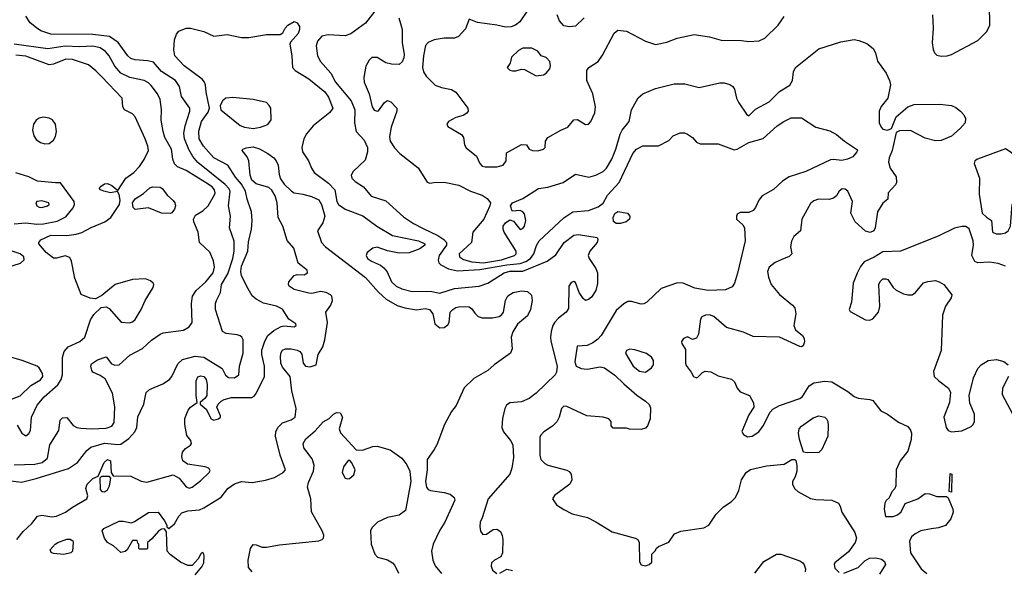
# Model space of a CAD drawing. Extents: x 1173079 to 1307053, y 522583 to 678478.
# Tile 104 of 256: x 1212552 to 1219308, y 572615 to 576393. Entities that reach past the tile are written whole.
import ezdxf

# ---------------------------------------------------------------- set-up
doc = ezdxf.new("R2010")
doc.units = 0

msp = doc.modelspace()

# ---------------------------------------------------------------- linework, layer by layer
at = {"layer": '0CON20XD'}
for points in [[(1214988, 576452), (1214925, 576367.9), (1214824.8, 576295.2), (1214785, 576281.5), (1214668.9, 576288.9), (1214625, 576278.9), (1214595.5, 576245), (1214586.3, 576213.7), (1214594.7, 576144.7), (1214615.9, 576105.9), (1214685.9, 576025.9), (1214717.9, 575965), (1214825.2, 575835.2), (1214850.6, 575775), (1214850, 575685), (1214860.8, 575625), (1214915.4, 575565.4), (1214939.1, 575515), (1214939.1, 575485), (1214921.8, 575428.2), (1214839.4, 575350.6), (1214827.1, 575325), (1214831.9, 575305), (1214853.3, 575283.3), (1214910.6, 575245), (1214962.4, 575182.4), (1215065, 575150.8), (1215185, 575040), (1215255, 574993.9), (1215320.1, 574960.1), (1215421.4, 574911.4), (1215463.1, 574885), (1215481.3, 574865), (1215479.7, 574845), (1215429.6, 574775), (1215423.5, 574743.5), (1215427.1, 574725), (1215440.8, 574710.8), (1215495, 574683.4), (1215555, 574670), (1215708.1, 574678.1), (1215895, 574710.6), (1215985, 574719.9), (1216025, 574733.4), (1216055.7, 574755), (1216078.9, 574785), (1216097.4, 574842.6), (1216116.2, 574875), (1216285, 575033.3), (1216346.7, 575075), (1216455, 575083.6), (1216520.4, 575109.6), (1216555.6, 575134.4), (1216585, 575188.1), (1216665.2, 575274.8), (1216759.4, 575475), (1216782.9, 575505), (1216826.8, 575526.8), (1216935, 575526.2), (1217005.8, 575564.2), (1217035, 575596), (1217083.2, 575616.8), (1217114.2, 575615.8), (1217135, 575607.1), (1217168, 575585), (1217195, 575552.5), (1217220.7, 575540.7), (1217345, 575540), (1217455, 575500.6), (1217475, 575504.4), (1217555, 575550.4), (1217652.2, 575577.8), (1217750, 575665), (1217794, 575695), (1217845, 575718.5), (1217915, 575718.5), (1218015, 575656.2), (1218109.7, 575629.7), (1218155.8, 575605.8), (1218210.2, 575560.2), (1218293.3, 575505), (1218300, 575495), (1218296.7, 575485), (1218268.8, 575451.2), (1218232.5, 575435), (1218193, 575427), (1218135, 575433.8), (1218115, 575430), (1217945, 575350), (1217832, 575315), (1217786, 575285), (1217725, 575227.5), (1217645.5, 575184.5), (1217622.5, 575155), (1217601.4, 575105), (1217585, 575082.9), (1217555, 575070.6), (1217495, 575070.8), (1217475, 575058.8), (1217469.2, 575045), (1217470.8, 575025), (1217514, 574985), (1217525.6, 574965.6), (1217530.5, 574875), (1217477.2, 574652.8), (1217455.5, 574584.5), (1217439.7, 574560.3), (1217395, 574539.4), (1217275.2, 574535.2), (1217185, 574551.3), (1217105, 574585.6), (1217065, 574588.1), (1216952.4, 574547.6), (1216855, 574454), (1216835, 574442), (1216815, 574440), (1216749.2, 574459.2), (1216725, 574458), (1216697.1, 574442.9), (1216645, 574398), (1216541.5, 574225), (1216519.6, 574200.4), (1216485, 574174.5), (1216445, 574157.1), (1216376.7, 574153.3), (1216360.4, 574045), (1216370, 574015), (1216405, 574000), (1216445, 573995.6), (1216535, 574010.5), (1216565, 574003.5), (1216635, 573953.5), (1216696.5, 573895), (1216785.8, 573815.8), (1216846.1, 573776.1), (1216871.3, 573751.3), (1216879.1, 573729.1), (1216878.6, 573655), (1216859.2, 573605), (1216845, 573590), (1216815, 573580), (1216735, 573583.8), (1216715, 573590), (1216625, 573590), (1216610, 573605), (1216610, 573635), (1216593.6, 573653.6), (1216555, 573665.7), (1216444.3, 573674.3), (1216305, 573739.2), (1216285, 573742), (1216268.6, 573725), (1216254.4, 573665), (1216236.4, 573633.6), (1216206.8, 573603.2), (1216147.5, 573565), (1216125, 573540), (1216120, 573525), (1216120.8, 573405), (1216128.6, 573375), (1216155, 573347.1), (1216175, 573335.6), (1216305, 573300.8), (1216322.3, 573292.3), (1216336.2, 573275), (1216340, 573235), (1216326, 573205), (1216222.1, 573127.9), (1216208.8, 573105), (1216236, 573065), (1216285, 573031.4), (1216342.6, 573002.6), (1216446.8, 572976.8), (1216505, 572948), (1216618, 572878), (1216775, 572836.2), (1216792.5, 572825), (1216803.3, 572805), (1216803.6, 572673.6), (1216815, 572653.3), (1216845, 572646.2), (1216870, 572655), (1216888.3, 572671.7), (1216890, 572725), (1216915, 572750), (1216920, 572765), (1216935, 572777.5), (1217005, 572806.7), (1217043.9, 572866.1), (1217087.3, 572882.7), (1217245, 572905.8), (1217281.2, 572925), (1217330.3, 572999.7), (1217380.9, 573049.1), (1217433.8, 573085), (1217463.8, 573115), (1217485, 573162.5), (1217505.4, 573234.6), (1217537.1, 573285), (1217565, 573306.4), (1217675, 573331.5)], [(1216035.2, 576454.7), (1215983.1, 576376.9), (1215954.7, 576355.3), (1215925, 576342.9), (1215885, 576341.2), (1215825, 576355.4), (1215693.2, 576373.2), (1215635, 576396.7), (1215609.7, 576330.3), (1215562.8, 576277.2), (1215534.5, 576265.5), (1215465, 576266.9), (1215395.5, 576255.5), (1215354.7, 576235.3), (1215335.6, 576215), (1215322.3, 576145), (1215316.2, 576065), (1215323.5, 576035), (1215340, 576005), (1215402.6, 575942.6), (1215445, 575926.9), (1215515, 575913.1), (1215545, 575895.7), (1215627.5, 575785), (1215630, 575765), (1215619.1, 575750.9), (1215594.3, 575735.7), (1215545, 575720.8)], [(1218875, 576142.9), (1218915, 576144.4), (1218945, 576154.4), (1219125, 576250.4), (1219187.8, 576312.2), (1219207.1, 576355), (1219205.4, 576495)], [(1212395, 573239), (1212565, 573220), (1212665, 573243.8), (1212887.3, 573312.7), (1212948.8, 573355), (1213012.3, 573437.8), (1213041, 573459), (1213135, 573486.7), (1213225, 573477.4), (1213245, 573480.5), (1213299.9, 573520.1), (1213343.1, 573565), (1213355.4, 573595), (1213362.2, 573667.8), (1213404.2, 573755), (1213420.8, 573835), (1213442, 573855), (1213535, 573894.6), (1213579.4, 573925), (1213596.5, 573945), (1213637.9, 574032.1), (1213668.8, 574061.2), (1213755, 574082.9), (1213815, 574078.2), (1213940.4, 574000.4), (1213965, 573954.2), (1213985, 573937.8), (1214026.7, 573935), (1214056, 573955), (1214060, 574015), (1214084.5, 574105), (1214085.6, 574195.6), (1214076.2, 574215), (1214064.3, 574224.3), (1214045, 574231.4), (1213968.9, 574238.9), (1213943.8, 574253.8), (1213895.8, 574404.2), (1213895.8, 574445), (1213903.2, 574466.8), (1213929.7, 574520.3), (1213936.2, 574575), (1213980.1, 574649.9), (1214013.4, 574755), (1214022.8, 574805), (1214024, 574874), (1213991.8, 574965), (1213997.8, 575045), (1213984.6, 575114.6), (1213996.4, 575215), (1213986.9, 575235), (1213961.9, 575261.8), (1213773.4, 575413.4), (1213740.3, 575455), (1213712.9, 575502.9), (1213683.1, 575575), (1213679.2, 575615), (1213687.1, 575665), (1213719.7, 575765), (1213720, 575785), (1213661.8, 575865), (1213647.5, 575935), (1213621.1, 575975), (1213525, 576037.5), (1213470.2, 576100.2), (1213430.6, 576110.6), (1213345, 576116.1), (1213315, 576126.2), (1213294.6, 576145), (1213226.9, 576236.9), (1213168.1, 576278.1), (1213055, 576291.9), (1212765, 576294.1), (1212696.1, 576316.1), (1212666.3, 576336.3), (1212625, 576371.2), (1212595, 576415.8)], [(1212531.5, 572825), (1212575, 572880.8), (1212634.3, 572935), (1212675, 572985.7), (1212705, 572993.1), (1212772.6, 572982.6), (1212805, 572986.7), (1212865.4, 573014.6), (1212915, 573048.1), (1213012, 573105), (1213020, 573125), (1213006, 573175), (1213014, 573205), (1213053.3, 573245), (1213090, 573260), (1213132, 573355), (1213155, 573374), (1213176.2, 573365), (1213180, 573285), (1213192.5, 573262.5), (1213315, 573260), (1213385, 573227.1), (1213425, 573220), (1213605, 573269.2), (1213646.8, 573246.8), (1213695, 573186.9), (1213715, 573179.4), (1213735, 573185.8), (1213795, 573231.9), (1213852, 573285), (1213858.8, 573298.8), (1213848.8, 573315), (1213824.6, 573324.6), (1213703.9, 573343.9), (1213671.9, 573365), (1213664.5, 573395), (1213669.2, 573425), (1213690.6, 573449.4), (1213725, 573473.3), (1213730, 573485), (1213726, 573505), (1213699.2, 573539.2), (1213684.4, 573614.4), (1213684.5, 573655.5), (1213707.3, 573712.7), (1213725, 573733.8), (1213770, 573765), (1213762.5, 573815), (1213762.5, 573915), (1213775, 573941.9), (1213795, 573950), (1213815, 573944.5), (1213832.2, 573925), (1213838.7, 573888.7), (1213835.7, 573814.3), (1213824.2, 573795.8), (1213790, 573765), (1213790, 573755), (1213830.5, 573720.5), (1213866, 573655), (1213885, 573645.7), (1213916.4, 573653.6), (1213928.8, 573665), (1213928.8, 573675), (1213903.8, 573735), (1213913.8, 573755), (1213935, 573775.8), (1213955, 573786.9), (1214005, 573799.5), (1214145, 573801.4), (1214160.5, 573809.5), (1214175, 573827.5), (1214231.3, 573945), (1214231.6, 574015), (1214214.2, 574095), (1214213.8, 574125), (1214233.3, 574186.7), (1214254.4, 574225.6), (1214295, 574261.1), (1214345, 574286.5), (1214365, 574291.5), (1214435, 574285.8), (1214448, 574295), (1214446.3, 574306.3), (1214398.9, 574338.9), (1214355, 574406.7), (1214315, 574426.1), (1214225, 574448.7), (1214174.8, 574474.8), (1214148, 574498), (1214119.1, 574545), (1214075, 574634.2), (1214068.2, 574665), (1214075, 574700.8), (1214116.9, 574805), (1214121.9, 574868.1), (1214141.8, 574955), (1214148, 575015), (1214143.2, 575075), (1214112.3, 575162.2), (1214100.7, 575215), (1214075, 575263.2), (1214032.3, 575312.3), (1213979.1, 575395), (1213885, 575445.4), (1213812.8, 575525), (1213784.2, 575575), (1213781.4, 575628.6), (1213799.4, 575695), (1213845, 575758.9), (1213855.4, 575785), (1213831.5, 575895), (1213826.7, 575945), (1213820, 575965), (1213804.1, 575984.1), (1213681.5, 576075), (1213617.1, 576145), (1213610, 576185), (1213615.3, 576254.7), (1213627.6, 576292.4), (1213645, 576314.3), (1213695, 576333.5), (1213725, 576333.8), (1213815, 576310.9), (1213885, 576279.4), (1213975, 576290.5), (1214075, 576269.6), (1214125, 576270), (1214245, 576290.5), (1214338.8, 576291.2), (1214357.3, 576302.7), (1214374.3, 576335), (1214392.9, 576355), (1214435, 576380.6), (1214455, 576371.4), (1214472.5, 576345), (1214472.7, 576325), (1214461.7, 576298.3), (1214410.9, 576239.1), (1214405.7, 576225), (1214419.5, 576145), (1214424.5, 576065), (1214441.9, 576045), (1214535, 575987.3), (1214645, 575898.7), (1214671.5, 575861.5), (1214701.5, 575785), (1214680.5, 575755), (1214566.2, 575665), (1214520.4, 575609.6), (1214501.5, 575575), (1214486.9, 575515), (1214491.9, 575485), (1214532.5, 575425), (1214553.3, 575373.3), (1214573.3, 575343.3), (1214669.9, 575269.9), (1214714.5, 575225), (1214727.1, 575145), (1214740, 575125), (1214785, 575093.1), (1214906.4, 575046.4), (1215003, 574977), (1215110.9, 574910.9), (1215288, 574875), (1215332, 574855), (1215330.8, 574845), (1215298.5, 574821.5), (1215225, 574792.2), (1215155, 574791.1), (1215075, 574807.1), (1215005, 574831.2), (1214975, 574825.4), (1214936.7, 574795), (1214929.5, 574775), (1214939.5, 574755), (1214965.6, 574735), (1215027.9, 574707.9), (1215051.1, 574691.1), (1215072.2, 574662.2), (1215103.6, 574595), (1215135.6, 574565), (1215175, 574547.1), (1215245, 574528.2), (1215368.9, 574528.9), (1215435, 574516.4), (1215535, 574549.3), (1215705.4, 574564.6), (1215765, 574583.8), (1215875, 574655.6), (1215915, 574666.1), (1216005, 574667.4), (1216170, 574735), (1216229.6, 574780.4), (1216288.5, 574865), (1216355, 574914), (1216385, 574917.7), (1216515, 574897.5), (1216518.8, 574885), (1216513.3, 574865), (1216463.8, 574805), (1216452.3, 574775), (1216459.3, 574755), (1216506, 574685), (1216516.3, 574655), (1216516.9, 574583.1), (1216504.8, 574535.2), (1216475, 574488.1), (1216455, 574472), (1216435, 574466.2), (1216419.2, 574479.2), (1216391.5, 574521.5), (1216365, 574589.4), (1216355, 574595.5), (1216335, 574589.4), (1216320.6, 574565), (1216318.1, 574411.9), (1216300.8, 574385), (1216248.1, 574345), (1216223, 574317), (1216210, 574295), (1216197.6, 574252.4), (1216193.1, 574215), (1216196.7, 574186.7), (1216239.4, 574015), (1216235.7, 573975), (1216225, 573956.7), (1216095, 573830), (1216046.7, 573793.3), (1215995, 573770.5), (1215915, 573764.4), (1215892.6, 573747.4), (1215880, 573725), (1215864.6, 573655.4), (1215860.8, 573595), (1215872, 573565), (1215920.5, 573505), (1215934.7, 573474.7), (1215939.5, 573389.5), (1215929.6, 573315), (1215915.5, 573275), (1215900, 573255), (1215765.5, 573105), (1215726.2, 572975), (1215712.5, 572945), (1215709.2, 572915), (1215714.2, 572884.2), (1215730.7, 572860.7), (1215755, 572863.3), (1215800, 572895), (1215825, 572896.2), (1215851.7, 572881.7), (1215862.7, 572852.7), (1215867.5, 572825), (1215865.7, 572734.3), (1215852.7, 572707.3), (1215810, 572685), (1215788.8, 572665), (1215786.1, 572643.9), (1215795, 572616.7), (1215826.1, 572593.9)], [(1215152.3, 576405), (1215164.2, 576365.8), (1215176.7, 576325), (1215175.4, 576235), (1215190, 576155), (1215188.5, 576131.5), (1215176.8, 576103.2), (1215155, 576084.4), (1215102.9, 576087.1), (1215065, 576096.7), (1215005, 576134.3), (1214967.3, 576132.7), (1214950, 576115), (1214926.8, 576073.2), (1214913.5, 575995), (1214915.5, 575965), (1214948.8, 575885), (1214971.5, 575795), (1214985, 575772.5), (1215005, 575764.2), (1215015, 575768), (1215055.5, 575824.5), (1215075, 575837.1), (1215099.4, 575829.4), (1215138.6, 575785), (1215138.9, 575765), (1215100, 575655), (1215088.7, 575591.3), (1215095, 575558.8), (1215123.9, 575513.9), (1215160, 575475), (1215285, 575376), (1215348.7, 575278.7), (1215365, 575270.8), (1215392.5, 575275), (1215465, 575278.4), (1215565, 575256.5), (1215645, 575215.6), (1215725, 575189.4), (1215760, 575165), (1215781.4, 575135), (1215778.6, 575115), (1215736.2, 575023.8), (1215660, 574935), (1215651.8, 574865), (1215568.2, 574785), (1215569.5, 574765), (1215596.8, 574746.8), (1215655, 574731.1), (1215735.1, 574724.9), (1215858.5, 574745), (1215946.5, 574775), (1215957.5, 574785), (1215957.5, 574805), (1215875.7, 574935), (1215868.6, 574955), (1215870, 574975), (1215885, 574998.8), (1215915, 575020), (1215939.5, 575009.5), (1215985, 574953.8), (1216005, 574960), (1216014.5, 574975.5), (1216024.3, 575015), (1216015, 575061.2), (1216005, 575074.2), (1215985, 575084), (1215930, 575080), (1215920, 575115), (1215933.3, 575135), (1216005, 575165.5), (1216111.2, 575235), (1216175, 575243.5), (1216281.2, 575275), (1216365, 575332.5), (1216456.8, 575313.2), (1216505, 575325.6), (1216555, 575350.5), (1216579.1, 575375), (1216614.4, 575435), (1216642.1, 575505), (1216672.2, 575607.8), (1216685.5, 575634.5), (1216733.8, 575695), (1216748.6, 575775), (1216795, 575856.5), (1216828.1, 575885), (1216915, 575921.2), (1217042.3, 575952.3), (1217115, 575952.9), (1217215, 575927.1), (1217355, 575959.2), (1217385, 575960), (1217425, 575948), (1217445, 575933.3), (1217455.9, 575915.9), (1217470.8, 575855), (1217485, 575823.3), (1217538.8, 575745), (1217555, 575734), (1217600.4, 575779.6), (1217695, 575830), (1217765, 575900), (1217835, 575944), (1217855.4, 575974.6), (1217861.9, 576035), (1217874.3, 576065), (1218035, 576192.3), (1218185, 576239.6), (1218276.5, 576256.5), (1218310.3, 576250.3), (1218365, 576229.2), (1218408.8, 576195), (1218424.2, 576165), (1218437, 576107), (1218496.6, 576026.6), (1218520.5, 575975), (1218527.5, 575945), (1218508.1, 575855), (1218462.6, 575797.4), (1218450, 575765), (1218450, 575685), (1218461.8, 575655), (1218475, 575641.1), (1218505, 575634.3), (1218534, 575646), (1218565, 575726), (1218644.6, 575795.4), (1218689.4, 575810.6), (1218865, 575813.3), (1218945, 575803.3), (1218975, 575790), (1219005.8, 575765.8), (1219029.5, 575739.5), (1219041.8, 575715), (1219038.8, 575685), (1219005.4, 575645), (1218945, 575593.1), (1218875, 575563.9), (1218835, 575561.8), (1218765, 575580), (1218665, 575633.1), (1218589.2, 575630.8), (1218565, 575617.5), (1218537.8, 575495), (1218516.7, 575445), (1218513.3, 575415), (1218524.4, 575375), (1218565.7, 575315), (1218568.8, 575275), (1218561.2, 575258.8), (1218510, 575205), (1218508.3, 575161.7), (1218475, 575133.3), (1218438.1, 575075), (1218420.9, 574965), (1218412.2, 574945), (1218387.6, 574932.4), (1218355, 574941.8), (1218284.4, 575005), (1218254.3, 575065), (1218266.2, 575145), (1218234, 575215), (1218215, 575229.4), (1218195, 575232.5), (1218175, 575216.2), (1218157, 575183), (1218135, 575168), (1218105, 575160), (1218032.3, 575162.3), (1217999.7, 575150.3), (1217977.6, 575132.4), (1217918, 575025), (1217908.8, 574945), (1217864.4, 574905.6), (1217846.8, 574873.2), (1217841.4, 574835), (1217850, 574785), (1217831.3, 574768.7), (1217781.8, 574748.2), (1217735, 574727.8), (1217693.1, 574695), (1217682.2, 574665), (1217688.5, 574625), (1217707.5, 574575), (1217765, 574507.8), (1217854.7, 574434.7), (1217870, 574415), (1217876.9, 574375), (1217863.6, 574293.6), (1217875.5, 574265.5), (1217922.5, 574225), (1217934, 574205), (1217937.5, 574182.5), (1217927.5, 574155), (1217915, 574147.5), (1217905, 574150), (1217765, 574214.2), (1217585, 574218), (1217519.1, 574249.1), (1217400.4, 574280.4), (1217315.4, 574355.4), (1217285, 574366.7), (1217257.5, 574365), (1217233.3, 574355), (1217222.7, 574337.3), (1217209.2, 574235), (1217195, 574206.7), (1217168.3, 574198.3), (1217135, 574217.5), (1217107.5, 574205), (1217093.3, 574185), (1217095, 574170), (1217119.3, 574129.3), (1217120, 574035), (1217125, 574020), (1217160, 573975), (1217175, 573944), (1217195, 573936.2), (1217205, 573938.8), (1217237.7, 573972.3), (1217255, 573980), (1217293.8, 573976.2), (1217345, 573950), (1217435.7, 573925.7), (1217457.3, 573907.3), (1217475, 573863.3), (1217495, 573838.8), (1217560, 573815), (1217587, 573763), (1217590, 573735), (1217555, 573681.2), (1217506.2, 573566.2), (1217517.3, 573547.3), (1217545, 573531.4), (1217576.7, 573535), (1217624, 573565), (1217652, 573605), (1217700.3, 573699.7), (1217719.7, 573720.3), (1217765, 573745.8), (1217905, 573792.5), (1217922.4, 573807.6), (1217969.4, 573880.6), (1217999.7, 573900.3), (1218075, 573913.1), (1218125, 573908.6), (1218235, 573842), (1218276.8, 573806.8), (1218305.6, 573795.6), (1218385, 573787.3), (1218405, 573780), (1218459.3, 573709.3), (1218505.6, 573685), (1218582.2, 573632.2), (1218645, 573602.5), (1218665, 573576.2), (1218670.6, 573555), (1218668.3, 573511.7), (1218645, 573432.5), (1218593.8, 573365), (1218566, 573305), (1218563.3, 573195), (1218556.7, 573175), (1218535, 573152.5), (1218518.3, 573111.7), (1218497, 573093), (1218487.5, 573075), (1218483.8, 573035), (1218493, 572983), (1218544, 572984), (1218575.5, 572994.5), (1218600.8, 573015), (1218627.5, 573072.5), (1218715, 573104), (1218765, 573142.5), (1218795, 573140), (1218845, 573122), (1218911.7, 573121.7), (1218921.7, 573111.7), (1218954.3, 573034.3), (1218956.6, 573013.4), (1218941.3, 572968.7), (1218905, 572922), (1218855, 572905.6), (1218805, 572899.5), (1218735.4, 572884.6), (1218695, 572865.6), (1218671.4, 572845), (1218657.1, 572815), (1218665, 572733.8), (1218738, 572625), (1218775, 572592)], [(1215545, 575720.8), (1215493.3, 575695), (1215483.3, 575675), (1215489.3, 575659.3), (1215583.8, 575605), (1215596.2, 575585), (1215604, 575535), (1215615, 575513.3), (1215685.5, 575455.5), (1215708.6, 575405), (1215725, 575387.5), (1215745, 575382), (1215825, 575383.8), (1215870, 575395), (1215890, 575425), (1215891.7, 575478.3), (1215995, 575536.7), (1216030, 575535), (1216047.5, 575505), (1216070, 575495), (1216106.8, 575493.2), (1216145, 575503.8), (1216157.5, 575515), (1216160.7, 575559.3), (1216176.1, 575583.9), (1216265, 575634.4), (1216313.8, 575655), (1216355, 575706), (1216378.8, 575708.8), (1216435, 575672.5), (1216453.6, 575676.4), (1216471.2, 575695), (1216497.2, 575752.8), (1216502.5, 575795), (1216484.4, 575884.4), (1216444, 575975), (1216444.2, 576045), (1216456, 576065), (1216520.8, 576105), (1216551.1, 576148.9), (1216630.6, 576299.4), (1216655, 576320), (1216715, 576312.9), (1216845, 576245.7), (1216915, 576222), (1216991.2, 576238.8), (1217062.5, 576265), (1217178.9, 576291.1), (1217285.3, 576275.3), (1217365, 576252.9), (1217505, 576250.5), (1217555, 576242.5), (1217625, 576247.1), (1217665, 576266), (1217755, 576356), (1217797.1, 576415)], [(1216426, 576405), (1216365, 576349.2), (1216325, 576343.1), (1216285, 576350), (1216255.6, 576385.6), (1216240, 576425)], [(1218814.6, 576425), (1218820.5, 576335), (1218813.1, 576235), (1218818.8, 576188.8), (1218828.8, 576165), (1218845, 576148.8), (1218875, 576142.9)], [(1212515, 573339.2), (1212655, 573342), (1212706.7, 573355), (1212743.8, 573385), (1212759.5, 573475), (1212821.4, 573575), (1212829.2, 573645), (1212845, 573661.4), (1212875, 573662.2), (1212918, 573608), (1212944.7, 573594.7), (1212970.9, 573590.9), (1213045.9, 573585.9), (1213145, 573590.4), (1213185.4, 573604.6), (1213200.8, 573629.2), (1213205.3, 573735.3), (1213189.1, 573829.1), (1213138.3, 573928.3), (1213105, 573951.2), (1213055, 573974), (1213046, 573985), (1213039.5, 574015), (1213045, 574031.2), (1213085, 574059.4), (1213145, 574080), (1213181.9, 574031.9), (1213205, 574022.9), (1213235, 574025.6), (1213308.8, 574091.2), (1213393.8, 574136.2), (1213456.3, 574193.7), (1213515, 574236), (1213535.7, 574244.3), (1213675, 574262.9), (1213715.6, 574285), (1213734.5, 574315), (1213731.3, 574445), (1213737.6, 574495), (1213763.3, 574535), (1213829.1, 574595), (1213878.4, 574655), (1213888.4, 574695), (1213882.2, 574737.8), (1213857.6, 574797.6), (1213786, 574865), (1213777.5, 574935), (1213746.7, 575005), (1213744.4, 575025), (1213758.3, 575051.7), (1213809.5, 575080.5), (1213845.3, 575115), (1213888.6, 575191.4), (1213893.1, 575205), (1213889.7, 575225), (1213872.2, 575245), (1213828, 575275), (1213695, 575358.6), (1213634, 575384), (1213613.9, 575403.9), (1213603.6, 575435), (1213594.7, 575505), (1213546.8, 575585), (1213535.4, 575625), (1213522.6, 575702.6), (1213524.4, 575775.6), (1213515.4, 575845), (1213496.7, 575885), (1213455, 575940.4), (1213435, 575960.4), (1213406.1, 575976.1), (1213308, 575995), (1213245, 576026.2), (1213204.1, 576074.1), (1213165.9, 576145), (1213140, 576175), (1213105, 576199.1), (1213055, 576211.7), (1212963, 576207), (1212865, 576210.4), (1212745, 576193.6), (1212515, 576224.8)], [(1216095, 576007.5), (1216145, 576013.8), (1216165, 576026.7), (1216188.8, 576055), (1216193.8, 576075), (1216188.8, 576105), (1216165, 576132.5), (1216130, 576145), (1216106.4, 576176.4), (1216066.7, 576196.7), (1216005, 576196.7), (1215975, 576180.6), (1215926.2, 576135), (1215916.7, 576095), (1215896.7, 576065), (1215915, 576046.7), (1215932.3, 576042.3), (1215955, 576042), (1215995, 576054), (1216015, 576052), (1216095, 576007.5)], [(1212535, 573610), (1212566, 573555), (1212595, 573537.5), (1212615, 573554), (1212625.5, 573575), (1212633.6, 573665), (1212672.1, 573747.9), (1212720.8, 573805), (1212812.9, 573887.1), (1212837.1, 573922.9), (1212845.3, 573955.3), (1212846.8, 574075), (1212857.1, 574115), (1212885, 574146.9), (1212965, 574184.7), (1212999.6, 574215), (1213037.3, 574332.7), (1213060.6, 574369.4), (1213111.7, 574418.3), (1213145, 574422), (1213165, 574410), (1213248, 574318), (1213305, 574312.2), (1213325, 574318.9), (1213345, 574336.7), (1213385.7, 574404.3), (1213412.5, 574465), (1213468, 574555), (1213472, 574575), (1213468, 574585), (1213450.3, 574600.3), (1213415, 574614.5), (1213325, 574611.1), (1213208.1, 574575), (1213115, 574500), (1213071.7, 574478.3), (1213035, 574481.2), (1212975, 574507.5), (1212929.6, 574619.6), (1212908.2, 574735), (1212895, 574760), (1212865, 574772.5), (1212805, 574755.5), (1212785, 574757.5), (1212734.8, 574794.8), (1212683.8, 574855), (1212683.6, 574865), (1212698, 574882), (1212764.7, 574914.7), (1212875, 574911.2), (1212939.6, 574920.4), (1212978.5, 574931.5), (1213043.6, 574966.3), (1213136.9, 575005), (1213176.9, 575035), (1213236.5, 575125), (1213242, 575155), (1213235, 575193.3), (1213223, 575213), (1213175, 575205.7), (1213130, 575215), (1213106.7, 575225), (1213100, 575235), (1213103.3, 575245), (1213135, 575266), (1213155, 575269.2), (1213184.3, 575254.3), (1213225, 575220), (1213280, 575305), (1213335, 575345.3), (1213375, 575385.4), (1213406.8, 575433.2), (1213436.2, 575495), (1213431.8, 575525), (1213412.4, 575575), (1213345, 575725.8), (1213325, 575747.1), (1213271.2, 575775), (1213260.8, 575795), (1213254.2, 575855), (1213115, 575999.6), (1213075, 576042.5), (1213025, 576082.2), (1212915, 576120.3), (1212868.5, 576121.5), (1212785, 576086.8), (1212755, 576083.2), (1212593.1, 576143.1), (1212525, 576149.4)], [(1214155, 575647.1), (1214205, 575654.5), (1214255, 575672.9), (1214277.1, 575705), (1214274.6, 575784.6), (1214264.4, 575805), (1214245, 575824.3), (1214155, 575845.6), (1214015, 575859.4), (1213965.6, 575854.4), (1213944.3, 575835), (1213927.9, 575802.1), (1213931.9, 575775), (1214065, 575666.2), (1214095, 575654.6), (1214155, 575647.1)], [(1212725, 575541.9), (1212755, 575544.3), (1212784, 575565), (1212798.3, 575591.7), (1212805.5, 575625.5), (1212798.9, 575675), (1212777.1, 575705), (1212755, 575718.1), (1212715, 575724.4), (1212685, 575717.8), (1212665, 575704.3), (1212645.7, 575675), (1212640, 575635), (1212649.4, 575595), (1212665, 575570.8), (1212695, 575549.4), (1212725, 575541.9)], [(1213757, 572583), (1213802.3, 572637.7), (1213816, 572665), (1213818.8, 572715), (1213813, 572733), (1213805, 572737.5), (1213795, 572727.5), (1213777.5, 572692.5), (1213735, 572648.8), (1213705, 572647.5), (1213655, 572671.1), (1213585, 572722.5), (1213564.4, 572745), (1213558.8, 572878.8), (1213545, 572900), (1213525, 572896.7), (1213505, 572883.8), (1213459.7, 572830.3), (1213430, 572805), (1213430, 572765), (1213425, 572760), (1213375, 572760), (1213370, 572765), (1213370, 572795), (1213361.7, 572801.7), (1213358.3, 572818.3), (1213325, 572820), (1213290, 572755), (1213275, 572743.8), (1213245, 572736.7), (1213195, 572782), (1213155, 572806.2), (1213134, 572835), (1213117.5, 572885), (1213129.3, 572900.7), (1213235, 572951.5), (1213262.6, 572952.6), (1213319.2, 572940.8), (1213340.9, 572949.1), (1213435, 573011.4), (1213503, 573013), (1213546.7, 572955), (1213562.5, 572925), (1213562.5, 572912.5), (1213575, 572902.5), (1213615, 572933.8), (1213643.8, 572986.2), (1213665, 573008.6), (1213705, 573022.5), (1213785, 573029.6), (1213815, 573042.3), (1213934.5, 573115.5), (1213980, 573175), (1214025, 573206.9), (1214075, 573223.3), (1214147.6, 573217.6), (1214237.6, 573232.4), (1214299.3, 573250.7), (1214358.8, 573285), (1214376.7, 573305), (1214338.1, 573405), (1214308.1, 573535), (1214308.9, 573565), (1214323.3, 573595), (1214355, 573626.9), (1214415, 573646.7), (1214442.5, 573665), (1214448.5, 573725), (1214418.8, 573845), (1214408.6, 573945), (1214355, 574007.5), (1214343.6, 574035), (1214340.5, 574085), (1214345, 574110), (1214355, 574125.7), (1214375, 574134.4), (1214415, 574133.5), (1214455, 574124.4), (1214474, 574115), (1214488.3, 574098.3), (1214498, 574035), (1214513.3, 574015), (1214545, 574011.4), (1214586.2, 574025), (1214598.8, 574095), (1214631.1, 574148.9), (1214646.6, 574195), (1214664.5, 574315), (1214653.6, 574386.4), (1214686.2, 574435), (1214697.5, 574465), (1214693.8, 574495), (1214685, 574505.8), (1214655, 574520.8), (1214615, 574526.9), (1214555.7, 574514.3), (1214535, 574516.9), (1214435, 574542.5), (1214400.9, 574565), (1214395.4, 574575.4), (1214397.7, 574595), (1214435, 574636.4), (1214455, 574643.5), (1214505, 574641.9), (1214527.5, 574655), (1214524.2, 574675), (1214463.2, 574723.2), (1214433.9, 574823.9), (1214387.3, 574877.3), (1214357.3, 574975), (1214326.5, 575035), (1214319.5, 575135), (1214304.3, 575185), (1214282.2, 575222.2), (1214262.2, 575242.2), (1214175, 575265.4), (1214145, 575292.3), (1214133, 575325), (1214125.3, 575425.3), (1214112.5, 575452.5), (1214078.8, 575495), (1214083.3, 575505), (1214106.9, 575513.1), (1214155, 575520.3), (1214197.4, 575507.4), (1214255, 575475.6), (1214295, 575445.6), (1214312.2, 575425), (1214325.5, 575395), (1214331.5, 575331.5), (1214340.9, 575300.9), (1214367.1, 575265), (1214416.1, 575216.1), (1214435, 575204.5), (1214495, 575196.4), (1214555, 575180), (1214605, 575155.5), (1214623.2, 575125), (1214645.6, 575045), (1214631.3, 574998.7), (1214595.8, 574945), (1214622.2, 574865), (1214650.5, 574835), (1214925, 574623.6), (1215013.8, 574523.8), (1215066.1, 574476.1), (1215142.4, 574432.4), (1215195, 574414.7), (1215275, 574402), (1215335, 574410.8), (1215364, 574404), (1215387.5, 574375), (1215401.5, 574305), (1215435, 574277.3), (1215465, 574281.1), (1215490.5, 574299.5), (1215498.5, 574315), (1215506.7, 574385), (1215523.1, 574405), (1215545, 574418.2), (1215575, 574425.4), (1215635, 574421.8), (1215655, 574409.1), (1215675, 574378.9), (1215696.7, 574356.7), (1215725, 574347.1), (1215795, 574346.5), (1215842.7, 574357.3), (1215861.1, 574368.9), (1215871.1, 574385), (1215884.5, 574465), (1215902, 574498), (1215938.3, 574521.7), (1215995, 574531.8), (1216037.1, 574527.1), (1216063.3, 574503.3), (1216068.9, 574465), (1216056.5, 574405), (1216035, 574360), (1215966.8, 574303.2), (1215935, 574250), (1215924.4, 574215), (1215931.4, 574135), (1215920, 574105), (1215808, 574025), (1215763.8, 573985), (1215668.3, 573931.7), (1215602.7, 573867.3), (1215545.7, 573745), (1215514.4, 573705), (1215467.3, 573615), (1215414.1, 573475.9), (1215395.7, 573444.3), (1215347.1, 573375), (1215348.7, 573305), (1215336.8, 573225), (1215344.1, 573185), (1215355, 573170), (1215371.2, 573161.2), (1215465, 573148.2), (1215505, 573136.5), (1215532.9, 573115), (1215538.1, 573095), (1215469.4, 572945), (1215435, 572891.2), (1215389.6, 572795), (1215378.5, 572745), (1215387.1, 572685), (1215401.8, 572645), (1215445, 572593.1)], [(1219252.3, 574922.3), (1219285, 574924), (1219315, 574930.8), (1219335, 574943.8), (1219350, 574975), (1219360.8, 575125), (1219414.2, 575225), (1219410.9, 575329.1), (1219430, 575415), (1219355, 575482), (1219315, 575507.5), (1219123.3, 575436.7), (1219105.5, 575424.5), (1219100, 575405), (1219137.5, 575305), (1219135.4, 575195.4), (1219156, 575066), (1219185, 575036.7), (1219220, 575015), (1219226.7, 574935), (1219252.3, 574922.3)], [(1212515, 574991.8), (1212595, 574998.9), (1212669.7, 574989.7), (1212715, 574991.6), (1212809.9, 575010.1), (1212869.7, 575040.3), (1212918, 575102), (1212927.3, 575125), (1212926.7, 575145), (1212832.5, 575272.5), (1212797.3, 575272.7), (1212675, 575285.5), (1212613.7, 575313.7), (1212525, 575342.9)], [(1213585, 575063.8), (1213525, 575064.4), (1213435, 575101.9), (1213345, 575090.8), (1213330.6, 575105), (1213325.5, 575135), (1213345, 575163.3), (1213400.6, 575199.4), (1213445, 575239.2), (1213465, 575245.7), (1213515, 575244.2), (1213529.2, 575235), (1213566.2, 575186.2), (1213605, 575152.9), (1213616.9, 575135), (1213620, 575115), (1213615, 575092.5), (1213595, 575066.7), (1213585, 575063.8)], [(1212705, 575104.4), (1212743.3, 575115), (1212753.8, 575125), (1212751.2, 575135), (1212705, 575149.6), (1212670.8, 575145), (1212661.9, 575135), (1212670, 575115), (1212685, 575105.6), (1212705, 575104.4)], [(1216675, 574994.3), (1216644.4, 574994.4), (1216626.9, 575006.9), (1216623.6, 575035), (1216635, 575062.5), (1216655, 575075.6), (1216723.3, 575065), (1216738, 575045), (1216735, 575023.3), (1216713.3, 575005), (1216675, 574994.3)], [(1219315, 574702.1), (1219265, 574718.8), (1219205, 574728.9), (1219125, 574724), (1219104.3, 574734.3), (1219084, 574775), (1219096.9, 574845), (1219094.5, 574875), (1219066.6, 574956.6), (1219044.6, 574974.6), (1219015, 574974.6), (1218965, 574961.5), (1218853, 574907), (1218595.9, 574804.1), (1218475, 574800.6), (1218415, 574763.1), (1218345, 574731.2), (1218320.3, 574699.7), (1218296.9, 574653.1), (1218270, 574585), (1218258.8, 574455), (1218242.5, 574405), (1218250, 574390), (1218355, 574333.3), (1218385, 574330.9), (1218405, 574339.1), (1218444.6, 574385), (1218453.8, 574425), (1218447.7, 574575), (1218455, 574595.7), (1218475, 574613.5), (1218495, 574615.5), (1218509.2, 574609.2), (1218544.6, 574554.6), (1218565, 574537.5), (1218615, 574512.5), (1218645.8, 574504.2), (1218675, 574505.8), (1218699.3, 574520.7), (1218752.2, 574587.8), (1218782.6, 574597.4), (1218835, 574602.5), (1218860, 574595), (1218892.5, 574575), (1218947.5, 574505), (1218943.3, 574485), (1218905, 574427.5), (1218883.3, 574365), (1218875, 574122.5), (1218822.3, 573977.7), (1218826, 573945), (1218858, 573915), (1218925.4, 573865.4), (1218937.5, 573835), (1218931.4, 573765), (1218893.3, 573665), (1218908.1, 573595), (1218922.5, 573575), (1218945, 573564.5), (1219015, 573570.8), (1219079.1, 573600.9), (1219094.3, 573615.7), (1219102.5, 573635), (1219102.5, 573685), (1219071.7, 573761.7), (1219067, 573813), (1219095.4, 573935), (1219125, 574000), (1219148, 574025), (1219197.5, 574055), (1219255, 574060), (1219305, 574048), (1219334.1, 574024.1)], [(1212465, 574692), (1212557.9, 574722.1), (1212583.8, 574745), (1212580, 574765), (1212556.2, 574785), (1212473.8, 574813.8)], [(1212495, 573789.3), (1212555, 573811.2), (1212627.8, 573882.2), (1212695, 573920.8), (1212711.5, 573945), (1212708.2, 573965), (1212685.7, 574005), (1212671.2, 574015), (1212568.8, 574055), (1212475, 574082.5)], [(1216845, 573973.2), (1216887.1, 574002.9), (1216900.9, 574025), (1216899.5, 574055), (1216887.5, 574077.5), (1216851.9, 574101.9), (1216772.7, 574127.3), (1216737.7, 574132.3), (1216716.1, 574123.9), (1216708.8, 574105), (1216760, 574015), (1216805, 573980), (1216845, 573973.2)], [(1219336.7, 573945), (1219295.5, 573865), (1219291.7, 573821.7), (1219385, 573650)], [(1214147.5, 572605), (1214122.5, 572635), (1214118.8, 572685), (1214136, 572765), (1214155, 572791.2), (1214175, 572790), (1214215, 572774.3), (1214245, 572772.5), (1214335, 572788.8), (1214605, 572817.1), (1214627.5, 572825), (1214636.7, 572835), (1214638, 572855), (1214628, 572885), (1214553.5, 573015), (1214548.5, 573105), (1214525.6, 573185), (1214533, 573217), (1214568.6, 573295), (1214572.9, 573335), (1214559.3, 573379.3), (1214501.9, 573455), (1214497.8, 573485), (1214515, 573517.1), (1214579.1, 573570.9), (1214635, 573633.8), (1214675, 573656.7), (1214705, 573686.7), (1214725, 573697.5), (1214750, 573695), (1214767.5, 573665), (1214744.1, 573585.9), (1214752.5, 573557.5), (1214860.6, 573440.6), (1214905, 573438.1), (1214975, 573463.5), (1215005, 573467.5), (1215095, 573440.5), (1215175, 573384.4), (1215208.1, 573338.1), (1215229.1, 573295), (1215236.1, 573225), (1215198.6, 573025), (1215155, 572992.9), (1215075, 572976), (1215007.5, 572945), (1214967.5, 572905), (1214960, 572885), (1214963.3, 572795), (1214988.8, 572725), (1215007.5, 572705), (1215075, 572687.1), (1215110, 572665), (1215126.6, 572646.6), (1215150.8, 572595)], [(1217955, 573420), (1217930, 573425), (1217901.8, 573511.8), (1217896.2, 573555), (1217900.9, 573585), (1217915, 573604.4), (1217995, 573660.5), (1218035, 573673.5), (1218075, 573665.6), (1218088, 573655), (1218097.1, 573635), (1218100, 573605), (1218096, 573535), (1218055.9, 573444.1), (1218035, 573422.5), (1217955, 573420)], [(1214801.2, 573241.2), (1214815, 573244), (1214845, 573270), (1214854, 573305), (1214831.7, 573351.7), (1214817.3, 573367.3), (1214805, 573368.8), (1214774.4, 573325), (1214765.7, 573285), (1214785, 573248), (1214801.2, 573241.2)], [(1217675, 573331.5), (1217796.8, 573343.2), (1217850, 573375), (1217870, 573375), (1217877, 573367), (1217883, 573333), (1217883.3, 573295), (1217873.3, 573255), (1217853.8, 573225), (1217854, 573205), (1217868.8, 573175), (1217890, 573155), (1217977.6, 573107.6), (1218015, 573100), (1218125, 573095.8), (1218170, 573075), (1218182, 573055), (1218193.6, 573013.6), (1218282.9, 572875), (1218292.9, 572835), (1218284.3, 572805), (1218239.6, 572740.4), (1218145.7, 572665), (1218140.6, 572655), (1218145, 572630), (1218175, 572599.4)], [(1218945, 573150), (1218930, 573155), (1218935, 573280), (1218947.5, 573275), (1218945, 573150)], [(1213135, 573153.8), (1213155, 573166.7), (1213169.2, 573195), (1213177.5, 573247.5), (1213167.5, 573257.5), (1213112.5, 573257.5), (1213102.5, 573247.5), (1213105, 573170), (1213116.4, 573156.4), (1213135, 573153.8)], [(1212855, 572723.2), (1212785, 572729.4), (1212767.1, 572737.1), (1212762, 572755), (1212795, 572793.8), (1212813.3, 572805), (1212875, 572828.6), (1212897.3, 572827.3), (1212915.9, 572815.9), (1212920, 572805), (1212914, 572745), (1212903.3, 572735), (1212855, 572723.2)], [(1217595.2, 572594.8), (1217656.7, 572675), (1217745, 572725.6), (1217775, 572725.6), (1217905, 572678.6), (1217925.4, 572665.4), (1217935, 572651.2), (1217942.9, 572625), (1217941.4, 572605)], [(1218207.5, 572595), (1218304, 572635), (1218350.6, 572679.4), (1218382.6, 572697.4), (1218425, 572700.6), (1218465, 572691.4), (1218486.1, 572676.1), (1218491.9, 572655), (1218451, 572589)], [(1215845.9, 572594.1), (1215895, 572623.3), (1215934.1, 572614.1)]]:
    msp.add_lwpolyline(points, dxfattribs=at)

doc.saveas('drawing.dxf')
